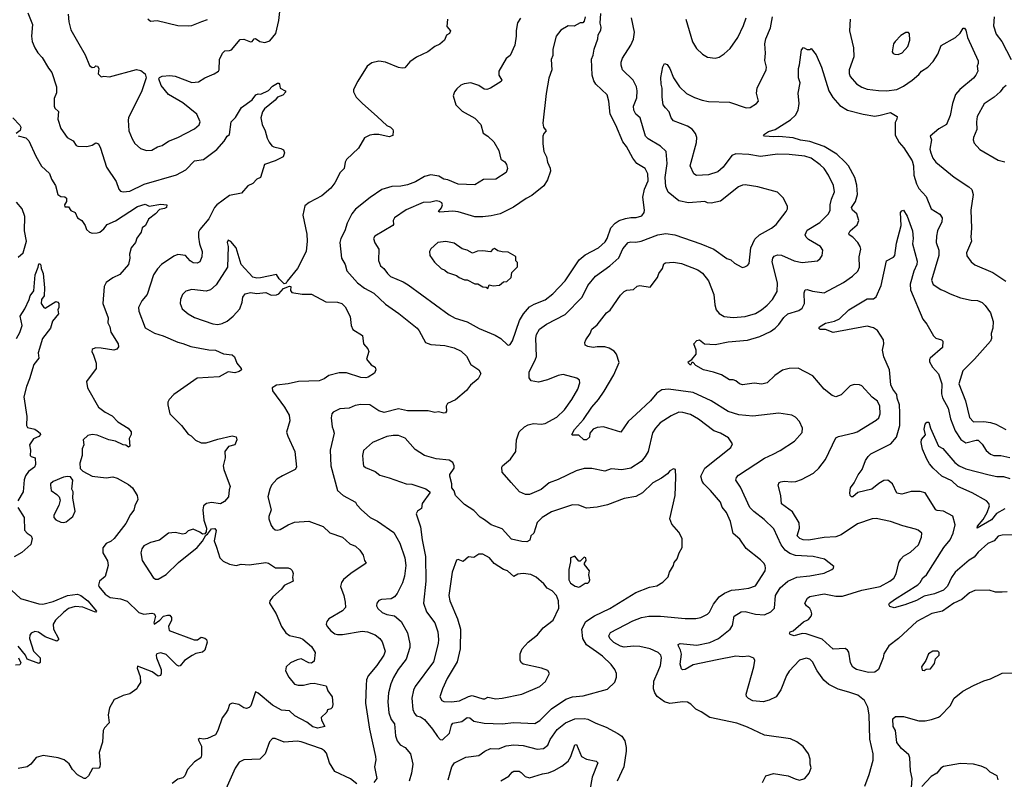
# Model space of a CAD drawing. Extents: x 1678431 to 1860718, y 384618 to 522882.
# Tile 228 of 256: x 1772158 to 1779742, y 466549 to 472402. Entities that reach past the tile are written whole.
import ezdxf

# ---------------------------------------------------------------- set-up
doc = ezdxf.new("R2010")
doc.units = 0

msp = doc.modelspace()

# ---------------------------------------------------------------- linework, layer by layer
at = {"layer": '0CON10XD'}
for points in [[(1772530, 472445), (1772535.6, 472385), (1772551.1, 472325), (1772603.3, 472235), (1772661.7, 472131.7), (1772695, 472050), (1772715, 472034), (1772733.6, 472036.4), (1772745, 472047.5), (1772757.5, 472045), (1772768, 472025), (1772763.6, 471983.6), (1772785, 471962.5), (1772805, 471966.7), (1772849.3, 471960.7), (1773057.7, 472017.7), (1773091.2, 472011.2), (1773123.3, 471985), (1773131.2, 471955), (1773099.2, 471855), (1772995, 471646.7), (1772992.2, 471627.8), (1772998.6, 471545), (1773024.4, 471484.4), (1773045, 471446.7), (1773089.3, 471409.3), (1773135, 471393.3), (1773175, 471396.7), (1773218.3, 471421.7), (1773255, 471433.3), (1773304.4, 471465.6), (1773375, 471493.1), (1773505, 471560.8), (1773539.1, 471590.9), (1773548.6, 471615), (1773521.1, 471675), (1773415, 471761.1), (1773303.3, 471825), (1773247.5, 471895), (1773230, 471945), (1773233.6, 471956.4), (1773254.1, 471965.9), (1773315, 471972.2), (1773356.3, 471966.3), (1773485, 471917.1), (1773535, 471924.2), (1773583.3, 471955), (1773655, 471984.2), (1773688.8, 472005), (1773694, 472015), (1773697.1, 472095), (1773721.2, 472145), (1773738, 472162), (1773775, 472164.3), (1773789.1, 472170.9), (1773855, 472250), (1773885, 472253.1), (1773935, 472231.4), (1773948.8, 472235), (1773965, 472253.3), (1773975, 472256.2), (1774007.5, 472235), (1774045, 472226), (1774085, 472240), (1774130, 472295), (1774154.3, 472395), (1774170.6, 472535)], [(1772220, 472455), (1772255.6, 472365), (1772248.8, 472275), (1772253.3, 472235), (1772274.5, 472184.5), (1772297.8, 472147.8), (1772331.7, 472111.7), (1772379.3, 472029.3), (1772404.4, 471995), (1772442.5, 471885), (1772441.9, 471838.1), (1772424.3, 471795.7), (1772423.5, 471735), (1772429.5, 471719.5), (1772457.3, 471695), (1772452.2, 471635), (1772474.6, 471564.6), (1772524.7, 471494.7), (1772569.3, 471469.3), (1772593.6, 471433.6), (1772605, 471427.5), (1772675, 471425.7), (1772715, 471436.2), (1772745, 471452), (1772764.2, 471444.2), (1772781.5, 471411.5), (1772825.5, 471265.5), (1772901.5, 471155), (1772922.5, 471095), (1772935, 471081.2), (1772955, 471074.4), (1773005, 471081.5), (1773116, 471135), (1773364.6, 471205.4)], [(1776214.3, 471834.3), (1776186.9, 471605), (1776192.2, 471575), (1776214, 471545), (1776195, 471523.8), (1776188.2, 471505), (1776188.5, 471445), (1776194.3, 471385), (1776215.7, 471345), (1776222.9, 471305), (1776245, 471257.5), (1776247.1, 471235), (1776222.4, 471167.6), (1776195, 471122), (1776102.6, 471047.4), (1776058.8, 471025), (1775962.8, 470957.2), (1775860, 470905), (1775790.7, 470889.3), (1775725, 470881.8), (1775665, 470883.1), (1775535, 470920.7), (1775495, 470926.7), (1775395, 470920), (1775383.3, 470925), (1775407.4, 470952.6), (1775414.5, 470975), (1775410, 470990), (1775391.8, 471001.8), (1775365, 471005.4), (1775325, 470995.5), (1775265, 470993.1), (1775135, 470936.5), (1775046.2, 470875), (1775033.8, 470855), (1775036.7, 470825), (1775032, 470815), (1774894.4, 470735), (1774884.4, 470715), (1774893.7, 470683.7), (1774923.3, 470635), (1774922.9, 470547.1), (1774928.8, 470525), (1774936.7, 470505), (1774963.9, 470483.9), (1774990, 470445), (1775013.2, 470423.2), (1775112.4, 470382.4), (1775149.4, 470359.4), (1775465, 470128.6), (1775512.7, 470102.7), (1775605, 470074.4), (1775697.5, 470022.5), (1775820.9, 469970.9), (1775863.3, 469945), (1775915, 469896.7), (1775925, 469893.3), (1775935, 469900), (1775955, 469927.5), (1776008.5, 470085), (1776039.5, 470135), (1776085, 470188.6), (1776119.8, 470210.2), (1776205.8, 470244.2), (1776265, 470289.4), (1776359.2, 470390.8), (1776468.2, 470551.8), (1776515, 470590.9), (1776615.3, 470644.7), (1776668.5, 470691.5), (1776683.2, 470715), (1776712.2, 470797.8), (1776744.7, 470835.3), (1776776, 470854), (1776825, 470870), (1776865, 470878.2), (1776907.8, 470877.8), (1776950.2, 470889.8), (1776968.1, 470915), (1776971.1, 470935), (1776957.8, 471035), (1776969.6, 471095), (1776999.5, 471160.5), (1776997.1, 471215), (1776976.2, 471256.2), (1776911.9, 471295), (1776881.9, 471335), (1776833.1, 471425), (1776805, 471460), (1776750.2, 471590.2), (1776705.6, 471675), (1776697.1, 471775), (1776683, 471823), (1776595.4, 471905.4), (1776580.5, 471930.5), (1776567.1, 471975), (1776563.2, 472096.8), (1776575, 472127.5), (1776581.9, 472175), (1776612.5, 472255), (1776613.8, 472285), (1776635, 472320), (1776636, 472345), (1776628, 472375), (1776635, 472450)], [(1773145, 472408.8), (1773165, 472390), (1773215.6, 472395.6), (1773375, 472356.9), (1773455, 472354.4), (1773485, 472357.5), (1773561.1, 472388.9), (1773605, 472404.4)], [(1776016.8, 472413.2), (1775992.7, 472377.3), (1775981.2, 472318.8), (1775982, 472275), (1775972.9, 472205), (1775935, 472126.7), (1775905, 472103.3), (1775848.8, 472005), (1775848, 471975), (1775871.2, 471935), (1775866.2, 471925), (1775785.3, 471874.7), (1775755, 471864.5), (1775735, 471866.7), (1775695, 471895.7), (1775634.2, 471915.8), (1775581.2, 471908.8), (1775555, 471896.2), (1775525, 471870), (1775506.7, 471845), (1775496.7, 471815), (1775516.2, 471745), (1775565, 471696), (1775665, 471644.2), (1775710, 471595), (1775727.7, 471527.7), (1775765, 471503.8), (1775811.3, 471461.3), (1775848, 471395), (1775865, 471326.7), (1775895, 471306.7), (1775907.5, 471285), (1775914.2, 471255), (1775904.2, 471225), (1775825, 471172.2), (1775730.3, 471169.7), (1775665, 471128.8), (1775535, 471135.7), (1775455, 471167.8), (1775425, 471173.5), (1775386.7, 471196.7), (1775325, 471206.5), (1775275, 471193.3), (1775206.7, 471153.3), (1775145, 471129.2), (1775095, 471118.8), (1775023.8, 471116.2), (1774946.8, 471093.2), (1774858.1, 471031.9), (1774745, 470942), (1774717.1, 470905), (1774680, 470835), (1774663.5, 470775), (1774631.1, 470715), (1774624, 470685), (1774638, 470565), (1774664.4, 470514.4), (1774676.8, 470466.8), (1774760.6, 470375), (1774815, 470333.1), (1774885.8, 470295), (1774975, 470208.9), (1775078.5, 470138.5), (1775219.2, 470025), (1775235.4, 470005.4), (1775283.3, 469915), (1775325, 469898.9), (1775431.7, 469891.7), (1775505, 469873.6), (1775558.3, 469848.3), (1775599.8, 469809.8), (1775632.9, 469745), (1775694, 469705), (1775709.2, 469675), (1775688.6, 469635), (1775630.8, 469585), (1775600.8, 469545), (1775515, 469472.5), (1775453.8, 469445), (1775442, 469425), (1775445.8, 469385), (1775438.6, 469371.4), (1775425, 469368.8), (1775385, 469380), (1775355, 469374.3), (1775305, 469387.8), (1775145, 469389.2), (1775075, 469404.6), (1774965, 469374.7), (1774925, 469388.8), (1774855, 469435.5), (1774785, 469437.5), (1774741.7, 469428.3), (1774695, 469408.6), (1774625, 469402.5), (1774572.3, 469377.7), (1774561.2, 469365), (1774557.5, 469335), (1774564.3, 469265), (1774573.2, 469243.2), (1774581.1, 469215), (1774550.6, 469085), (1774554.5, 468964.5), (1774606.9, 468775), (1774650, 468735), (1774744, 468685), (1774755, 468663.3), (1774790, 468625), (1774858.8, 468565), (1774915, 468537.5), (1775039.8, 468449.8), (1775085, 468368.8), (1775125.4, 468255), (1775131.5, 468195), (1775122.5, 468115), (1775106.4, 468063.6), (1775065, 467980), (1775045, 467955.7), (1775019.7, 467940.3), (1774945, 467934), (1774925, 467926.2), (1774908, 467905), (1774907.1, 467885), (1774917.1, 467865), (1774950, 467835), (1774985, 467818.5), (1775045, 467808.1), (1775095.3, 467765.3), (1775145, 467676.2), (1775163.7, 467593.7), (1775163.2, 467563.2), (1775135.5, 467475), (1775074.5, 467395), (1775036.7, 467333.3), (1775017.3, 467285), (1774998.2, 467215), (1774992.7, 467145), (1775000.2, 467060.2), (1775020.2, 467010.2), (1775045.4, 466975.4), (1775053.5, 466885), (1775064.4, 466845), (1775088, 466815), (1775126, 466795), (1775167.1, 466745), (1775186.7, 466665), (1775175.5, 466595), (1775156.9, 466535)], [(1775452, 472405), (1775448.3, 472348.3), (1775477.5, 472315), (1775467.5, 472295), (1775445, 472282.5), (1775430, 472245), (1775395, 472212.5), (1775355, 472195.8), (1775301.2, 472155), (1775215, 472114.4), (1775162.7, 472077.3), (1775125, 472031.2), (1775105, 472027.5), (1775075, 472033.1), (1774975, 472074.5), (1774925, 472083.1), (1774871.2, 472068.8), (1774835, 472044), (1774761.5, 471928.5), (1774730, 471865), (1774730, 471845), (1774750.8, 471805), (1774795, 471759.2), (1774915, 471653.8)], [(1777077.2, 467382.8), (1777094.6, 467425), (1777101.5, 467485), (1777095.6, 467505), (1777076.4, 467526.4), (1777015, 467554.6), (1776935, 467572.1), (1776885, 467575.4), (1776815, 467568.2), (1776785, 467574.6), (1776735, 467602.9), (1776702.7, 467635), (1776696.7, 467655), (1776710.1, 467679.9), (1776880.2, 467769.8), (1776946.7, 467795), (1777005, 467806.5), (1777095, 467806.4), (1777285, 467786.9), (1777365, 467787.8), (1777404.4, 467795.6), (1777455, 467822), (1777472.4, 467837.6), (1777501.2, 467898.8), (1777546, 467954), (1777588.2, 467981.8), (1777641.2, 468005), (1777697.9, 468012.1), (1777775, 468021.1), (1777825, 468040), (1777899.2, 468155), (1777904, 468175), (1777900, 468195), (1777890, 468215), (1777865, 468241.2), (1777755, 468326.7), (1777705, 468400), (1777652.7, 468442.7), (1777632.9, 468535), (1777601.5, 468605), (1777570, 468645), (1777555.5, 468685), (1777479.4, 468775), (1777426.7, 468825), (1777414.4, 468845), (1777405.6, 468885), (1777435, 468945.8), (1777636.2, 469105), (1777648.8, 469135), (1777619.1, 469179.1), (1777556.7, 469215), (1777504.5, 469234.5), (1777387.5, 469325), (1777325, 469358.5), (1777265, 469375.6), (1777235, 469376.7), (1777175, 469350), (1777092.5, 469295), (1777055.6, 469255), (1777032.2, 469217.8), (1776999.5, 469075), (1776976.7, 469035), (1776945, 468996.7), (1776865, 468947.5), (1776795, 468934.6), (1776715, 468941.4), (1776665, 468924.4), (1776565, 468943.3), (1776505, 468943.1), (1776445.3, 468924.7), (1776305, 468857.9), (1776236.2, 468833.8), (1776175, 468782.5), (1776085, 468743.5), (1776055, 468743.5), (1776008.6, 468765), (1775942.7, 468835), (1775875.6, 468915), (1775871.4, 468955), (1775876.2, 468965), (1775938, 469015), (1775980.6, 469075), (1775984.6, 469165), (1776004.4, 469225), (1776045.3, 469264.7), (1776075, 469280.6), (1776115, 469290.6), (1776175, 469284.4), (1776205, 469291.5), (1776295, 469339.4), (1776354.6, 469395.4), (1776411.9, 469475), (1776456, 469554), (1776472.9, 469605), (1776470.8, 469625), (1776450.7, 469640.7), (1776345, 469667.8), (1776305, 469660), (1776223, 469627), (1776155, 469609.5), (1776098.9, 469618.9), (1776082.2, 469642.2), (1776081.5, 469685), (1776132.3, 469785), (1776137.6, 469807.6), (1776132.7, 469947.3), (1776139.6, 469975), (1776161.6, 470018.4), (1776215, 470056.5), (1776360.5, 470129.5), (1776489.4, 470265), (1776535.5, 470354.5), (1776594.3, 470425), (1776702.9, 470505), (1776773.7, 470566.3), (1776805, 470635.8), (1776846, 470684), (1776865, 470690.8), (1776905, 470686.4), (1776945, 470694.5), (1777074.7, 470745.3), (1777135, 470753.6), (1777205, 470744.5), (1777404.7, 470674.7), (1777503.8, 470633.8), (1777605, 470562.9), (1777635, 470550.8), (1777665, 470526), (1777715, 470498.8), (1777726.4, 470493.6), (1777743.6, 470496.4), (1777765, 470507.5), (1777775.8, 470524.2), (1777788.9, 470645), (1777819.4, 470710.6), (1777855.4, 470744.6), (1777950, 470795), (1777985, 470823.8), (1778062.5, 470925), (1778072.5, 470945), (1778072.5, 470965), (1778038.8, 471028.8), (1777995, 471073.8), (1777844.3, 471114.3), (1777745, 471129.2), (1777725, 471127.5), (1777695, 471112.9), (1777555, 471002.5), (1777485, 470988.8), (1777455, 470990), (1777435, 471000), (1777309.3, 470990.7), (1777235, 471007.3), (1777151.8, 471071.8), (1777136.2, 471116.2), (1777130.9, 471185), (1777145.3, 471295), (1777136.7, 471385), (1777095, 471428.1), (1776998.8, 471485), (1776979.2, 471505), (1776936.7, 471645), (1776902.9, 471675), (1776888.9, 471705), (1776886.5, 471735), (1776911.4, 471798.6), (1776914.5, 471855), (1776908.2, 471885), (1776882.2, 471935), (1776800.8, 472015), (1776791.4, 472051.4), (1776791.9, 472075), (1776801.9, 472105), (1776865.6, 472205), (1776887.2, 472252.8), (1776893.3, 472305), (1776870, 472415)], [(1776513.3, 472425), (1776505, 472390), (1776495, 472377.5), (1776475, 472378.8), (1776428.3, 472351.7), (1776382.5, 472355), (1776325, 472320), (1776290, 472275), (1776263.5, 472175), (1776264, 472125), (1776251.9, 472095), (1776257.1, 472015), (1776235, 471952.5), (1776214.3, 471834.3)], [(1778667.5, 466495), (1778701.5, 466585), (1778731.5, 466695), (1778731.8, 466745), (1778707.3, 466857.3), (1778702.2, 467045), (1778691.4, 467105), (1778665.5, 467155.5), (1778615, 467196.9), (1778545, 467219.2), (1778462.2, 467242.2), (1778389.7, 467279.7), (1778353.2, 467313.2), (1778301.4, 467385), (1778264.2, 467455), (1778243.7, 467473.7), (1778215, 467481.9), (1778165, 467465.7), (1778085, 467382), (1778065, 467348.8), (1778020.6, 467239.4), (1777985.9, 467184.1), (1777932.1, 467157.9), (1777885, 467146.2), (1777804.7, 467154.7), (1777770.7, 467170.7), (1777757.4, 467187.4), (1777754.4, 467205), (1777814.2, 467414.2), (1777820, 467465), (1777812.7, 467482.7), (1777775, 467496.7), (1777725, 467493.3), (1777675, 467498.8), (1777530.3, 467470.3), (1777345, 467430), (1777285, 467396), (1777263.3, 467393.3), (1777255, 467400), (1777244.5, 467435), (1777257, 467513), (1777248.9, 467545), (1777231.4, 467575), (1777231.3, 467588.7), (1777245, 467596.5), (1777375, 467582.2), (1777475, 467603.8), (1777540.8, 467635), (1777629.5, 467705), (1777648.8, 467735), (1777661.1, 467805), (1777715, 467839.6), (1777745, 467842.1), (1777825, 467820.9), (1777895, 467816.5), (1777945, 467840), (1777972.2, 467867.8), (1777980.9, 467965), (1778015.9, 468024.1), (1778075, 468075.5), (1778145, 468107.5), (1778245, 468116.9), (1778355, 468138.1), (1778413.3, 468165), (1778426.7, 468175), (1778428.3, 468188.3), (1778357.5, 468245), (1778270, 468265), (1778133.9, 468273.9), (1778089.6, 468289.6), (1778055.2, 468315.2), (1778023.3, 468355), (1777968, 468478), (1777891.9, 468551.9), (1777812, 468612), (1777782.9, 468642.9), (1777710.8, 468800.8), (1777674.4, 468855), (1777678.6, 468875), (1777695, 468891.4), (1777895, 469024.3), (1777962, 469055), (1778017, 469083), (1778125.4, 469154.6), (1778185, 469220), (1778187.1, 469255), (1778165.5, 469305.5), (1778135, 469339.2), (1778105, 469354.3), (1778005, 469369.4), (1777805, 469347.5), (1777696.9, 469356.9), (1777615, 469383.6), (1777485, 469465.5), (1777345, 469530.5), (1777155, 469554.5), (1777105, 469550), (1777066.3, 469523.7), (1777015.8, 469465), (1776907.6, 469362.4), (1776845.4, 469304.6), (1776787.5, 469222.5), (1776655, 469265.6), (1776605, 469260), (1776575, 469246.7), (1776550, 469215), (1776546.7, 469185), (1776525, 469163.8), (1776502.5, 469165), (1776465, 469200), (1776415, 469200), (1776410, 469205), (1776431.4, 469245), (1776500, 469320), (1776564.4, 469415), (1776616.7, 469475), (1776660.9, 469539.1), (1776734.3, 469665), (1776775, 469760), (1776756.2, 469825), (1776737.3, 469847.3), (1776699.7, 469869.7), (1776665, 469880), (1776605, 469882), (1776575, 469876), (1776535, 469883.3), (1776512.5, 469895), (1776510, 469915), (1776518, 469935), (1776552.5, 469985), (1776565, 470017.5), (1776605, 470050.8), (1776677.2, 470142.8), (1776705.3, 470164.7), (1776785, 470278), (1776815, 470307.5), (1776835, 470317.5), (1776885, 470324.2), (1776915, 470349.2), (1776933.6, 470353.6), (1777015, 470340), (1777070, 470415), (1777082, 470445), (1777110, 470485), (1777118.8, 470521.2), (1777131.7, 470528.3), (1777195, 470534.5), (1777255, 470522.5), (1777381.2, 470475), (1777417.8, 470447.8), (1777465, 470388.8), (1777505.5, 470285.5), (1777512, 470205), (1777522.5, 470165), (1777547, 470137), (1777583.3, 470115), (1777655, 470107.8), (1777745, 470115.5), (1777825, 470137.8), (1777872.7, 470167.3), (1777915, 470201.4), (1777955.6, 470245), (1777991.5, 470308.5), (1777996.2, 470375), (1777954.6, 470535), (1777958.9, 470565), (1777970.5, 470579.5), (1777995, 470589.5), (1778025, 470587.5), (1778123.1, 470543.1), (1778185, 470530.6), (1778302.5, 470545), (1778325, 470561.2), (1778340, 470585), (1778344, 470625), (1778325.8, 470655), (1778235, 470707.1), (1778217.1, 470725), (1778208.6, 470745), (1778225, 470780), (1778321.9, 470838.1), (1778387.8, 470905), (1778400.4, 470935), (1778400.9, 470975), (1778410.4, 471019.6), (1778433.1, 471075), (1778427.1, 471125), (1778386.9, 471205), (1778354.3, 471255), (1778325, 471284.4), (1778255.3, 471335.3), (1778205, 471350.4), (1778085, 471363.3), (1777995, 471365.3), (1777865, 471347.9), (1777775, 471363.8), (1777675, 471368.6), (1777644, 471355), (1777575.7, 471264.3), (1777535, 471230), (1777465, 471206.2), (1777371.2, 471201.2), (1777350, 471215), (1777322.9, 471275), (1777370.4, 471455), (1777373.3, 471493.3), (1777364.3, 471525), (1777337.5, 471557.5), (1777301.3, 471581.3), (1777195, 471621.4), (1777176.9, 471645), (1777160.9, 471690.9), (1777131.7, 471721.7), (1777115.6, 471745), (1777105.7, 471805), (1777108, 471875), (1777099.4, 471905), (1777097, 471957), (1777110.9, 472039.1), (1777125, 472063.3), (1777145, 472056.2), (1777165.7, 472025), (1777194.3, 471955), (1777241.4, 471885), (1777295, 471834.4), (1777355, 471802.5), (1777415, 471780.9), (1777465, 471771.5), (1777625, 471766.7), (1777755, 471722.9), (1777785, 471726.2), (1777833.3, 471755), (1777848.8, 471775), (1777834, 471835), (1777837.5, 471875), (1777908.1, 472015), (1777909.4, 472035), (1777897.6, 472087.6), (1777902.5, 472145), (1777898.1, 472215), (1777905.6, 472255), (1777941.1, 472338.9), (1777957.5, 472425)], [(1777288.9, 472405), (1777341.1, 472231.1), (1777370.9, 472180.9), (1777418.8, 472135), (1777455, 472114), (1777515, 472106), (1777545, 472114), (1777585, 472138), (1777630.3, 472179.7), (1777690.6, 472265), (1777733.1, 472356.9), (1777752.7, 472415)], [(1778555.8, 472405), (1778549.2, 472315), (1778581.9, 472185), (1778582.2, 472115), (1778546.7, 472015), (1778546.4, 471986.4), (1778554.4, 471965), (1778605, 471907.8), (1778645, 471881.8), (1778685.3, 471865.3), (1778773.6, 471856.4), (1778835, 471854.6), (1778915, 471863.8), (1778965, 471890), (1779032.9, 471937.1), (1779085, 471979.4), (1779105, 472005.6), (1779153.1, 472036.9), (1779195, 472079.4), (1779231.4, 472135), (1779257, 472203), (1779366.7, 472265), (1779401.7, 472298.3), (1779425, 472337.5), (1779435, 472336.7), (1779445, 472320), (1779458.5, 472265), (1779541.4, 472085), (1779542, 472065), (1779534, 472045), (1779538, 472005), (1779524.2, 471975), (1779505, 471951.4), (1779400.8, 471865), (1779365.6, 471825), (1779343.9, 471756.1), (1779325.4, 471664.6), (1779296.6, 471593.4), (1779239.3, 471560.7), (1779170, 471505), (1779181.4, 471475), (1779167.5, 471405), (1779177.5, 471375), (1779190.6, 471335), (1779215, 471304.2), (1779355, 471187.5), (1779470, 471115), (1779492.4, 471092.4), (1779501.4, 471055), (1779484.3, 470935), (1779490.8, 470795), (1779484.4, 470725), (1779489.2, 470695), (1779452, 470605), (1779452.7, 470582.7), (1779487.3, 470537.3), (1779514.2, 470514.2), (1779652.9, 470452.9), (1779755, 470386)], [(1779664.6, 472425), (1779658.6, 472355), (1779679.4, 472289.4), (1779724.4, 472235), (1779794.5, 472094.5)], [(1778925, 472133.8), (1778955, 472146.2), (1778998, 472195), (1779014, 472245), (1779013, 472293), (1779005, 472302.5), (1778985, 472302.5), (1778945, 472280), (1778901.2, 472235), (1778890, 472215), (1778877.5, 472155), (1778885, 472142.5), (1778900, 472135), (1778925, 472133.8)], [(1779765.6, 467994.4), (1779725, 467990.8), (1779675, 467990.8), (1779625, 468006.2), (1779515.8, 468004.2), (1779475, 467986.7), (1779415.8, 467934.2), (1779352.7, 467907.3), (1779266.3, 467843.7), (1779184.6, 467825.4), (1779067.5, 467765), (1778928.6, 467635), (1778851.7, 467578.3), (1778814.3, 467515), (1778809.4, 467485), (1778774.2, 467395), (1778745, 467374.4), (1778695, 467372.3), (1778603.3, 467395), (1778575, 467412.9), (1778557.4, 467447.4), (1778545, 467527.5), (1778534.2, 467544.2), (1778515.6, 467555.6), (1778425, 467552), (1778338.2, 467628.2), (1778215, 467669.4), (1778185, 467672.9), (1778124.4, 467654.4), (1778092.5, 467665), (1778087.5, 467675), (1778093.3, 467685), (1778115, 467693.3), (1778195, 467761.4), (1778235, 467780.6), (1778255.8, 467805), (1778260, 467825), (1778254.2, 467845), (1778244, 467865), (1778218.8, 467885), (1778206.7, 467905), (1778226.7, 467945), (1778243.4, 467956.6), (1778355, 467978.7), (1778445, 467960.4), (1778495, 467961.1), (1778645, 468005.3), (1778785, 468034.4), (1778860.8, 468075), (1778890.9, 468099.1), (1778909.1, 468130.9), (1778931.1, 468218.9), (1778945.7, 468245), (1778965, 468267.1), (1779020.6, 468299.4), (1779081.9, 468355), (1779104.3, 468415), (1779105.8, 468445), (1779078.7, 468468.7), (1779057.3, 468477.3), (1778961.5, 468501.5), (1778865, 468534.5), (1778755, 468557.9), (1778723.6, 468556.4), (1778612.5, 468517.5), (1778485, 468432.3), (1778445, 468416.2), (1778355, 468412), (1778235, 468391.8), (1778192.5, 468395), (1778166.7, 468405), (1778148, 468425), (1778165.6, 468485), (1778161.9, 468525), (1778109.8, 468609.8), (1778025, 468672.5), (1778020, 468735), (1778000.8, 468815), (1778009.2, 468835), (1778019.8, 468840.2), (1778046.2, 468846.2), (1778105, 468840), (1778135.4, 468844.6), (1778180.3, 468859.7), (1778271.7, 468908.3), (1778314.2, 468945.8), (1778365, 469013.8), (1778445, 469180), (1778465, 469190.6), (1778585, 469217.5), (1778608, 469225), (1778755, 469315.7), (1778775.6, 469335), (1778785.6, 469365), (1778784.4, 469425), (1778765, 469462.5), (1778725, 469494.2), (1778645, 469580), (1778627.7, 469587.7), (1778585, 469591.2), (1778555, 469580), (1778485, 469511.2), (1778445, 469496.2), (1778417.5, 469505), (1778354, 469555), (1778267.5, 469657.5), (1778155, 469717.8), (1778085, 469714.5), (1778035, 469701.8), (1777975, 469660.6), (1777915, 469604.3), (1777875, 469593.1), (1777815, 469600), (1777725, 469588.8), (1777702.5, 469595), (1777675, 469618), (1777655, 469625.8), (1777625, 469626.2), (1777565, 469664.2), (1777502.5, 469685), (1777425, 469704), (1777367, 469737), (1777345, 469760), (1777335, 469760), (1777325, 469740), (1777310, 469755), (1777306.7, 469765), (1777336.4, 469783.6), (1777369.2, 469825), (1777370, 469855), (1777352, 469905), (1777375, 469931.2), (1777395, 469936.2), (1777433.2, 469903.2), (1777515, 469897.9), (1777615, 469920), (1777765, 469932.5), (1777859.5, 469960.5), (1777940.7, 469999.3), (1777976.9, 470025), (1778005, 470053.1), (1778043.1, 470106.9), (1778075, 470134.5), (1778159.4, 470160.6), (1778185, 470179.2), (1778204.4, 470215), (1778201.9, 470298.1), (1778209.5, 470320.5), (1778225, 470324.2), (1778265, 470309.2), (1778355, 470298.1), (1778502.4, 470377.6), (1778574.2, 470425), (1778612.9, 470465), (1778626.7, 470495), (1778625.5, 470575.5), (1778636.2, 470635), (1778631.5, 470655), (1778615, 470685.7), (1778575.5, 470725.5), (1778546.7, 470745), (1778544, 470755), (1778553.8, 470775), (1778608, 470822), (1778620.6, 470855), (1778606.7, 470905), (1778574.2, 470935), (1778564.3, 470955), (1778595, 471000), (1778610.6, 471055), (1778606.6, 471126.6), (1778592, 471185), (1778542.3, 471275), (1778517.7, 471305), (1778451.5, 471365), (1778355, 471424.2), (1778245, 471462.4), (1778173.1, 471473.1), (1778115, 471492.7), (1778005, 471501.9), (1777968.3, 471498.3), (1777895, 471504.2), (1777886.7, 471515), (1777925, 471541.4), (1777977.5, 471555), (1778095, 471630), (1778134.3, 471665), (1778155.6, 471705), (1778162.5, 471755), (1778153.2, 471836.8), (1778168.8, 471915), (1778156, 471955), (1778155.8, 472025), (1778166, 472055), (1778180.8, 472169.2), (1778195, 472186.7), (1778225, 472171.2), (1778246.7, 472173.3), (1778255, 472180), (1778292, 472132), (1778333.8, 472035), (1778391.8, 471855), (1778421.1, 471801.1), (1778475, 471740.8), (1778535, 471705.7), (1778654.4, 471674.4), (1778745, 471659.5), (1778785, 471665.4), (1778865, 471686.5), (1778916.7, 471655), (1778914.2, 471635), (1778901.2, 471608.8), (1778902.2, 471512.2), (1778932.2, 471455), (1778967.7, 471415), (1779031.5, 471315), (1779043.3, 471275), (1779044.6, 471204.6), (1779066.7, 471136.7), (1779085, 471101.4), (1779140.5, 471040.5), (1779178.1, 470945), (1779244.6, 470904.6), (1779264.4, 470875), (1779261.9, 470845), (1779228.9, 470775), (1779220, 470735), (1779218.6, 470685), (1779237.7, 470625), (1779238.2, 470585), (1779182.5, 470395), (1779195, 470362), (1779252.2, 470322.2), (1779285, 470311.1), (1779325, 470288.6), (1779405, 470259.4), (1779488.3, 470241.7), (1779535, 470238.6), (1779571.7, 470221.7), (1779595, 470199.2), (1779635, 470142.5), (1779657.2, 470077.2), (1779653.8, 470025), (1779640, 469985), (1779643.8, 469945), (1779635.8, 469924.2), (1779512.2, 469785), (1779422.5, 469697.5), (1779391.9, 469595), (1779443.3, 469465), (1779475.4, 469335.4), (1779505, 469304.3), (1779585, 469305.4), (1779635, 469297.5), (1779676, 469286), (1779755, 469243.6)], [(1773364.6, 471205.4), (1773438.6, 471245), (1773503.8, 471315), (1773575, 471325.8), (1773677.4, 471402.6), (1773732, 471465), (1773755, 471503.3), (1773773.8, 471516.2), (1773786, 471615), (1773820.7, 471649.3), (1773866.9, 471725), (1773948, 471785), (1773975.9, 471824.1), (1773995, 471830), (1774015, 471827.5), (1774075, 471855.6), (1774105, 471888.5), (1774145, 471912), (1774155, 471912.5), (1774160, 471905), (1774163.8, 471873.8), (1774203.3, 471853.3), (1774206.7, 471845), (1774185, 471821.4), (1774144, 471806), (1774125, 471782.9), (1774044.2, 471715.8), (1774027.3, 471692.7), (1774016.2, 471645), (1774025.4, 471595), (1774050, 471545), (1774065, 471490), (1774078.8, 471458.8), (1774100.9, 471430.9), (1774115, 471421.4), (1774169.7, 471409.7), (1774189.2, 471399.2), (1774197.5, 471375), (1774186.7, 471345), (1774126.7, 471315), (1774042.5, 471285), (1774014, 471186), (1773985, 471172.5), (1773955, 471138.8), (1773915, 471120.8), (1773867.5, 471065), (1773775, 471048.2), (1773675.6, 470975), (1773659.5, 470955), (1773615, 470868.6), (1773546.7, 470785), (1773536.4, 470763.6), (1773536.2, 470726.2), (1773543.6, 470675), (1773562.5, 470615), (1773560.5, 470575), (1773544.6, 470535.4), (1773525, 470525.6), (1773495, 470528.1), (1773470, 470545), (1773434.5, 470584.5), (1773375, 470592.2), (1773345, 470580), (1773251.4, 470515), (1773218.9, 470481.1), (1773187.5, 470435), (1773140, 470285), (1773099.4, 470235), (1773072.9, 470185), (1773075.6, 470155), (1773125, 470027.5), (1773195, 469985.4), (1773263.8, 469965), (1773375, 469916.7), (1773415, 469907.5), (1773475, 469882.5), (1773615, 469857.9), (1773665, 469855.5), (1773727.5, 469827.5), (1773795, 469819.4), (1773811.9, 469805), (1773829.5, 469755), (1773864.2, 469715), (1773866.2, 469705), (1773849.1, 469690.9), (1773815, 469680.9), (1773765, 469689.5), (1773695, 469650), (1773525, 469639.5), (1773346, 469515), (1773310, 469475), (1773300, 469455), (1773299.2, 469435), (1773315, 469363.8), (1773405.4, 469275.4), (1773455, 469208.8), (1773478.8, 469195), (1773511.1, 469161.1), (1773555, 469141.4), (1773595, 469141.1), (1773685, 469169.5), (1773795, 469194.4), (1773825, 469186.9), (1773831.4, 469165), (1773814.2, 469125.8), (1773765.7, 469114.3), (1773738.6, 469075), (1773740, 469025), (1773724.3, 468964.3), (1773730, 468935), (1773780, 468805), (1773770.6, 468779.4), (1773766.7, 468725), (1773735, 468689.2), (1773705, 468672.5), (1773635, 468682.2), (1773596.7, 468675), (1773574, 468655), (1773568.6, 468625), (1773577.5, 468545), (1773596.2, 468485), (1773593.3, 468455), (1773585, 468440), (1773565, 468437.5), (1773544.2, 468454.2), (1773495, 468476.2), (1773456.4, 468463.6), (1773436.1, 468443.9), (1773415, 468437.5), (1773355, 468450), (1773305, 468444.3), (1773235, 468392.2), (1773165, 468373.3), (1773113.1, 468346.9), (1773098.9, 468325), (1773090.5, 468295), (1773100.8, 468235), (1773185, 468104.2), (1773205, 468091.9), (1773225, 468092.2), (1773285, 468127.8), (1773381.1, 468218.9), (1773525, 468334.3), (1773565.7, 468385), (1773590.7, 468429.3), (1773605, 468437.5), (1773635, 468478), (1773662, 468482), (1773672, 468465), (1773656.8, 468386.8), (1773673, 468337), (1773698.6, 468255), (1773725, 468230), (1773775, 468206.7), (1773824.3, 468195.7), (1773863.2, 468206.8), (1773925, 468200.6), (1774055, 468219.2), (1774075, 468213.8), (1774129.5, 468179.5), (1774225, 468179.2), (1774245, 468170), (1774256.6, 468156.6), (1774264.3, 468135), (1774259.2, 468105), (1774263.3, 468075), (1774195, 468042.5), (1774174.2, 468015), (1774108.1, 467955), (1774083.8, 467925), (1774081.2, 467905), (1774133.8, 467823.8), (1774174.4, 467725), (1774206.9, 467676.9), (1774236.3, 467656.3), (1774315, 467639.1), (1774338.1, 467628.1), (1774405, 467572.5), (1774434, 467525), (1774425, 467460), (1774406.7, 467443.3), (1774385, 467446.7), (1774325, 467476.9), (1774295, 467470), (1774244, 467445), (1774210, 467415), (1774204.3, 467385), (1774230, 467335), (1774275, 467283.1), (1774303.8, 467273.8), (1774345, 467273.5), (1774395, 467288.1), (1774425, 467289.2), (1774519.2, 467269.2), (1774531.7, 467231.7), (1774563.8, 467185), (1774570, 467125), (1774565, 467102.5), (1774555, 467092.5), (1774530, 467085), (1774522.5, 467065), (1774480, 467025), (1774482, 467005), (1774507.5, 466955), (1774455, 466941.8), (1774415, 466953.3), (1774369.2, 466989.2), (1774277, 467037), (1774235, 467075.7), (1774175, 467081.5), (1774105, 467121.1), (1773995, 467212), (1773975, 467222.5), (1773938, 467115), (1773925, 467101.2), (1773905, 467093.8), (1773885, 467098.8), (1773845, 467125.8), (1773794, 467136), (1773773.9, 467126.1), (1773761.2, 467085), (1773743.2, 467056.8), (1773717.6, 467022.4), (1773684.4, 466925.6), (1773665, 466891.2), (1773605, 466864.2), (1773575, 466858), (1773545, 466862.5), (1773532.5, 466855), (1773558.8, 466805), (1773558, 466735), (1773552.5, 466715), (1773505, 466682.5), (1773451.2, 466625), (1773428.8, 466575), (1773415, 466560), (1773375, 466550), (1773333.2, 466516.8)], [(1779755.7, 471895), (1779730, 471875), (1779709.2, 471845), (1779665.3, 471804.7), (1779586.9, 471753.1), (1779534.4, 471655), (1779527.1, 471615), (1779532, 471555), (1779504.4, 471495), (1779502.9, 471475), (1779511.3, 471451.3), (1779555, 471402), (1779695, 471320), (1779745.9, 471305.9)], [(1772105.6, 471645), (1772159.3, 471589.3), (1772165.7, 471575), (1772162.3, 471547.7), (1772130, 471525)], [(1774915, 471653.8), (1774985, 471586.2), (1775015, 471573.8), (1775031.2, 471555), (1775036, 471545), (1775031.2, 471508.8), (1775005, 471500), (1774925, 471516), (1774886.1, 471516.1), (1774855, 471511.2), (1774815, 471492.5), (1774767.3, 471412.7), (1774675, 471323.8), (1774665.7, 471305), (1774656.2, 471255), (1774626, 471225), (1774585.8, 471145), (1774555, 471104), (1774485, 471044), (1774386.8, 470993.2), (1774355, 470966.7), (1774339.2, 470895), (1774369.7, 470749.7), (1774372.9, 470695), (1774364.2, 470615), (1774296.9, 470485), (1774218.3, 470388.3), (1774209.3, 470370.7), (1774195, 470367.5), (1774157.5, 470405), (1774135, 470437.5), (1774013.6, 470413.6), (1773985, 470411.2), (1773955, 470417.5), (1773864.5, 470514.5), (1773825, 470643.3), (1773785, 470693.3), (1773765, 470702.5), (1773756.7, 470685), (1773763.3, 470655), (1773759.2, 470495), (1773671.3, 470358.7), (1773628.7, 470321.3), (1773595, 470309.2), (1773485, 470322), (1773438.8, 470311.2), (1773412, 470285), (1773396, 470245), (1773394, 470215), (1773410, 470175), (1773455, 470136), (1773505, 470108), (1773645, 470058.6), (1773685, 470054.4), (1773718.3, 470061.7), (1773755, 470078.6), (1773802.9, 470117.1), (1773853.8, 470175), (1773872.5, 470225), (1773877.5, 470265), (1773895, 470290), (1773935, 470300), (1773985, 470293.3), (1774055, 470300), (1774095, 470278.8), (1774135, 470281.4), (1774155, 470290), (1774189.3, 470330.7), (1774235, 470348.8), (1774246.7, 470345), (1774244.1, 470314.1), (1774255, 470300), (1774335, 470287.5), (1774405, 470285.7), (1774515, 470228.1), (1774605, 470224.2), (1774640, 470215), (1774665, 470190), (1774703.8, 470115), (1774711.2, 470045), (1774723.8, 470013.8), (1774799.2, 469969.2), (1774806, 469905), (1774838.8, 469865), (1774846.7, 469845), (1774828.8, 469785), (1774865, 469741.2), (1774895.7, 469725.7), (1774901.2, 469705), (1774891.7, 469678.3), (1774842.7, 469647.3), (1774825, 469642.5), (1774785, 469645.8), (1774675, 469680.5), (1774618.3, 469681.7), (1774540.3, 469659.7), (1774504.5, 469635.5), (1774465, 469620), (1774305, 469614.2), (1774225, 469595.6), (1774135, 469586), (1774103.8, 469565), (1774105, 469542.5), (1774198, 469415), (1774234, 469355), (1774238.3, 469311.7), (1774213.9, 469223.9), (1774222.3, 469192.3), (1774276, 469075), (1774290, 468955), (1774280, 468935), (1774181.7, 468888.3), (1774139.7, 468860.3), (1774098, 468815), (1774084.2, 468785), (1774070, 468725), (1774095.6, 468625), (1774078, 468575), (1774077.5, 468555), (1774093.8, 468505), (1774107, 468487), (1774125, 468471.2), (1774142.3, 468467.7), (1774165, 468472.5), (1774225, 468509.4), (1774275, 468530.6), (1774385, 468538.1), (1774495, 468497.5), (1774547.6, 468447.6), (1774644.5, 468414.5), (1774702.1, 468362.1), (1774745, 468345.8), (1774778.8, 468315), (1774802.9, 468275), (1774814, 468234), (1774827, 468213), (1774708, 468135), (1774652.8, 468087.2), (1774637.5, 468065), (1774630, 468035), (1774654.4, 467965), (1774665.6, 467915), (1774666.4, 467873.6), (1774645, 467845.8), (1774540, 467785), (1774524.2, 467765), (1774519.4, 467745), (1774525.7, 467725), (1774555, 467692.9), (1774585, 467670.6), (1774605, 467664.4), (1774645, 467665.6), (1774795, 467691.1), (1774836.7, 467685), (1774895, 467663.3), (1774931.2, 467635), (1774948.9, 467608.9), (1774973.1, 467535), (1774962.9, 467505), (1774909.4, 467425), (1774842.7, 467347.3), (1774830, 467315), (1774825.5, 467275), (1774820.8, 467135), (1774851.9, 466935), (1774898.1, 466725), (1774900.5, 466699.5), (1774891.4, 466645), (1774908, 466555), (1774886.2, 466525)], [(1772145, 471506.2), (1772205, 471492.2), (1772229.1, 471469.1), (1772280.9, 471350.9), (1772325, 471272), (1772386.9, 471216.9), (1772402.7, 471172.7), (1772433.5, 471125), (1772452.5, 471055), (1772475, 471040), (1772505.7, 471035.7), (1772517.5, 471027.5), (1772518.3, 471001.7), (1772503.8, 470975), (1772505, 470960), (1772535, 470960), (1772550.7, 470930.7), (1772585.9, 470915.9), (1772603.3, 470875), (1772636.7, 470855), (1772661.2, 470815), (1772671.2, 470785), (1772695, 470764), (1772715, 470758), (1772755, 470759.2), (1772775, 470765.8), (1772805, 470790.8), (1772831.2, 470825), (1772895, 470851.5), (1773065, 470963.1), (1773125, 470981.1), (1773155, 470964.2), (1773245, 470980.5), (1773290, 470975), (1773287.5, 470955), (1773273.8, 470946.2), (1773235, 470938.8), (1773205, 470906.2), (1773151.2, 470865), (1773128, 470815), (1773102.5, 470797.5), (1773094.2, 470765), (1773060.5, 470719.5), (1773051.2, 470685), (1773017, 470643), (1773004.5, 470595), (1773005.7, 470565), (1772995.5, 470514.5), (1772930.2, 470439.8), (1772875, 470412.5), (1772825, 470377.5), (1772807.5, 470345), (1772797.1, 470215), (1772839.2, 470105), (1772835.8, 470065), (1772851.4, 470035), (1772859.2, 469995), (1772915.8, 469905), (1772918, 469882), (1772906.4, 469863.6), (1772883.9, 469856.1), (1772785, 469872), (1772745, 469873.3), (1772723, 469867), (1772715, 469860), (1772713.9, 469846.1), (1772725.8, 469815.8), (1772746.1, 469756.1), (1772746.7, 469715), (1772672.5, 469615), (1772680, 469565), (1772765.7, 469415), (1772815, 469376.5), (1772869.8, 469349.8), (1772915, 469302.5), (1772994.3, 469254.3), (1773016.6, 469226.6), (1773015.7, 469205), (1773000.8, 469175), (1773006.7, 469115), (1772995, 469107.5), (1772974.2, 469124.2), (1772955, 469127.1), (1772895, 469154.7), (1772845, 469164.1), (1772755, 469201.5), (1772715, 469206.7), (1772681.5, 469198.5), (1772646, 469164), (1772651.2, 469125), (1772640, 469095), (1772638, 469045), (1772622, 468985), (1772623.6, 468943.6), (1772643.9, 468923.9), (1772715, 468883.8), (1772825, 468872), (1772875, 468880), (1772908, 468868), (1772995, 468821.2), (1773025.9, 468795.9), (1773063.3, 468735), (1773066.7, 468705), (1773044.2, 468655.8), (1773037.7, 468622.3), (1773012, 468588), (1772975, 468520), (1772885, 468403.8), (1772863.3, 468385), (1772824.2, 468365.8), (1772797.5, 468332.5), (1772797.1, 468295), (1772833, 468233), (1772840, 468195), (1772815, 468112.5), (1772773.3, 468075), (1772764.1, 468045.9), (1772766.2, 468035), (1772815, 467975.6), (1772855, 467948.6), (1772935, 467940.6), (1772985, 467922.2), (1773075, 467832.9), (1773115, 467822.1), (1773175, 467830), (1773193.1, 467823.1), (1773203.1, 467805), (1773190.8, 467755), (1773194.1, 467744.1), (1773237.1, 467775), (1773265, 467807.1), (1773297, 467813), (1773315, 467812.5), (1773326.7, 467795), (1773326.2, 467775), (1773303.1, 467725), (1773308, 467695), (1773502.6, 467622.6), (1773526.6, 467623.4), (1773557, 467643), (1773585, 467636.5), (1773597.1, 467625), (1773600.9, 467605), (1773585, 467544.4), (1773565, 467527.3), (1773515, 467517.3), (1773486.3, 467503.6), (1773427.5, 467465), (1773395, 467423.3), (1773385, 467420), (1773368.3, 467428.3), (1773285, 467511.4), (1773245, 467522.5), (1773215, 467516.2), (1773208.8, 467505), (1773212.5, 467485), (1773248, 467395), (1773248.8, 467365), (1773241.7, 467348.3), (1773225, 467343.8), (1773178.1, 467378.1), (1773065, 467420), (1773063.3, 467405), (1773085, 467340), (1773088.8, 467295), (1773066.7, 467265), (1773060, 467245), (1773005, 467206.2), (1772955.8, 467194.2), (1772905, 467171.2)], [(1772145, 470572.2), (1772184.3, 470605), (1772209.5, 470695), (1772195.4, 470775.4), (1772198.2, 470885), (1772176.2, 470945), (1772134.5, 470995)], [(1779807.9, 468432.1), (1779725, 468430), (1779695, 468421.9), (1779664.5, 468385.5), (1779615, 468365.5), (1779540.8, 468299.2), (1779510.4, 468259.6), (1779471.9, 468238.1), (1779365, 468143.8), (1779336, 468105), (1779305, 468037.5), (1779275, 468006.9), (1779205, 467979.1), (1779125, 467959.7), (1779065, 467927.2), (1778975, 467892.2), (1778895, 467870), (1778860.7, 467880.7), (1778853.8, 467895), (1778858.8, 467905), (1778895.7, 467935), (1779075, 468047.5), (1779093.2, 468065), (1779115, 468101.1), (1779143.3, 468125), (1779277.1, 468335), (1779325.3, 468395), (1779349.6, 468445), (1779365, 468510), (1779345.7, 468575.7), (1779275, 468614.4), (1779225, 468619.2), (1779215, 468626), (1779133.3, 468755), (1779095, 468767.5), (1779025, 468767.5), (1778953.6, 468746.4), (1778915, 468752.5), (1778880, 468825), (1778845, 468853.8), (1778815, 468850), (1778775, 468828), (1778722.5, 468785), (1778615, 468758), (1778575, 468724.2), (1778564.4, 468724.4), (1778555, 468736.7), (1778551.4, 468755), (1778556.7, 468795), (1778585.5, 468834.5), (1778615.6, 468895), (1778647.8, 468935), (1778673.3, 469005), (1778693, 469037), (1778715, 469057.1), (1778867.2, 469132.8), (1778913.1, 469185), (1778936.4, 469275), (1778938.2, 469371.8), (1778934.5, 469435), (1778917.3, 469485), (1778913.8, 469515), (1778882.8, 469555), (1778867.4, 469587.4), (1778857.7, 469705), (1778813.4, 469803.4), (1778802.9, 469855), (1778813.5, 469905), (1778812, 469935), (1778765, 470008.2), (1778735, 470028), (1778685, 470039.2), (1778425, 469990.8), (1778365, 470014.2), (1778325, 470016), (1778313.8, 470025), (1778318.8, 470035), (1778365, 470063.3), (1778435, 470078.5), (1778473.7, 470096.3), (1778544, 470165), (1778685, 470251.2), (1778735, 470250), (1778755, 470266.7), (1778793.1, 470355), (1778834, 470545), (1778888.8, 470571.2), (1778898, 470585), (1778910.8, 470679.2), (1778948.8, 470815), (1778943.8, 470915), (1778952, 470928), (1778965, 470933.3), (1778995, 470887.5), (1779036.4, 470775), (1779040, 470715), (1779034, 470675), (1779071.2, 470541.2), (1779067.8, 470515), (1779045.3, 470465), (1779017.3, 470365), (1779020.2, 470320.2), (1779114.4, 470095), (1779144.6, 470054.6)], [(1775765, 470330), (1775775, 470360), (1775805, 470350), (1775855, 470357.5), (1775885, 470382.5), (1775910, 470385), (1775942.5, 470415), (1775950, 470455), (1775991.7, 470498.3), (1775991.7, 470531.7), (1775980, 470545), (1775980, 470575), (1775975, 470580), (1775921.7, 470611.7), (1775875, 470612.5), (1775842, 470622), (1775815, 470638), (1775802.5, 470635), (1775785, 470612.5), (1775725, 470621.2), (1775685, 470617.5), (1775645, 470603.3), (1775605, 470626.7), (1775565, 470636.7), (1775505, 470678.8), (1775441.7, 470691.7), (1775380, 470685), (1775324.2, 470635.8), (1775314, 470615), (1775316.7, 470585), (1775353, 470533), (1775405, 470484), (1775432.3, 470472.3), (1775452.5, 470455), (1775522, 470432), (1775544.2, 470414.2), (1775585, 470397.5), (1775605, 470397.5), (1775665, 470366.7), (1775687, 470367), (1775725, 470343.3), (1775751.7, 470341.7), (1775765, 470330)], [(1772133.8, 469945), (1772157.9, 469992.1), (1772177.6, 470045), (1772161.3, 470118.7), (1772197.8, 470175), (1772230.6, 470245), (1772238, 470275), (1772267, 470313), (1772277.1, 470435), (1772301.2, 470495), (1772305, 470520), (1772315, 470520), (1772321.7, 470511.7), (1772323.3, 470485), (1772339.2, 470445), (1772349.2, 470335), (1772346.4, 470275), (1772325.5, 470245), (1772323.9, 470213.9), (1772345, 470183.8), (1772355, 470179.2), (1772435, 470229.2), (1772452.5, 470225), (1772460, 470215), (1772460, 470185), (1772452.5, 470165), (1772455.8, 470135), (1772409.8, 470080.2), (1772395, 470025.6), (1772334.7, 469945), (1772300, 469835), (1772305.5, 469795), (1772265.7, 469744.3), (1772234.3, 469634.3), (1772209.7, 469575), (1772188.8, 469495), (1772214, 469345), (1772209.6, 469275), (1772219.1, 469259.1), (1772275.5, 469245.5), (1772293.3, 469235), (1772315.6, 469215.6), (1772317.1, 469205), (1772305, 469190.6), (1772265, 469171.4), (1772234.3, 469125.7), (1772242, 469085), (1772238.8, 469045), (1772247.5, 469035), (1772276.7, 469025), (1772278.8, 468975), (1772271.2, 468955), (1772225, 468920.8), (1772201.8, 468888.2), (1772193.3, 468856.7), (1772185.3, 468765), (1772144.6, 468695)], [(1779144.6, 470054.6), (1779196, 469965), (1779215, 469949.2), (1779257.5, 469935), (1779270, 469925), (1779266.2, 469875), (1779172, 469795), (1779165.7, 469784.3), (1779165.7, 469765), (1779190, 469725), (1779235, 469673.1), (1779260.8, 469595), (1779259.4, 469519.4), (1779265, 469487.5), (1779308.8, 469408.8), (1779327.6, 469327.6), (1779363.3, 469235), (1779406.7, 469166.7), (1779445, 469142.5), (1779525, 469162.5), (1779541.1, 469161.1), (1779570.9, 469130.9), (1779601.5, 469081.5), (1779636.2, 469055), (1779662.5, 469045), (1779715.5, 469044.5), (1779785, 469028.5)], [(1779747.4, 468632.6), (1779682.4, 468597.6), (1779645, 468547.9), (1779534.2, 468484.2), (1779535, 468500), (1779580.4, 468549.6), (1779610, 468605), (1779629.1, 468655), (1779623.6, 468675), (1779605, 468694.5), (1779495.2, 468755.2), (1779384.5, 468805), (1779338.7, 468848.7), (1779262.2, 468885), (1779193.3, 468945), (1779165, 468979.2), (1779145.5, 469015), (1779112, 469092), (1779101.1, 469145), (1779105, 469166.2), (1779136.1, 469203.9), (1779125.9, 469245.9), (1779132.5, 469285), (1779145, 469300), (1779161.2, 469301.2), (1779174.6, 469254.6), (1779235.8, 469115.8), (1779268.1, 469098.1), (1779360.4, 468990.4), (1779394.3, 468965), (1779445, 468941.3), (1779625.3, 468895.3), (1779685, 468881.5), (1779735, 468881.5), (1779785, 468866.4)], [(1775415, 466854), (1775467.8, 466905), (1775483.9, 466966.1), (1775495, 466982.5), (1775564.5, 466995.5), (1775605, 467025.8), (1775625, 467022), (1775657.3, 466997.3), (1775735, 466980.4), (1775875, 466975.5), (1775965, 466986.2), (1776125, 466979.6), (1776165, 467001.5), (1776255, 467091.2), (1776365, 467167.1), (1776415, 467183.2), (1776498.1, 467191.9), (1776687, 467243), (1776742.5, 467297.5), (1776755.8, 467335), (1776754.2, 467365), (1776742.5, 467395), (1776715, 467434.2), (1776646.7, 467496.7), (1776599.8, 467529.8), (1776522.9, 467585), (1776495.6, 467635), (1776488.8, 467705), (1776518.1, 467765), (1776585, 467807.3), (1776705, 467865.5), (1776905, 467989.2), (1777009.7, 468030.3), (1777065, 468040), (1777112.3, 468067.7), (1777152.3, 468107.7), (1777164.1, 468145.9), (1777193.8, 468195), (1777200.5, 468219.5), (1777223.6, 468246.4), (1777238.8, 468295), (1777262, 468335), (1777262, 468405), (1777234.1, 468454.1), (1777181.2, 468515), (1777166.2, 468555), (1777206.7, 468735), (1777213, 468877), (1777208.8, 468935), (1777195, 468941.2), (1777165, 468926.2), (1777147.7, 468902.3), (1777101.7, 468868.3), (1777035, 468833.1), (1776955, 468757.1), (1776905, 468728.5), (1776815, 468713.3), (1776685, 468663.8), (1776605, 468645.5), (1776525, 468638.9), (1776465, 468660.8), (1776415, 468664), (1776255, 468610.6), (1776182, 468565), (1776143.2, 468526.8), (1776118.8, 468445), (1776096.4, 468423.6), (1776087.5, 468392.5), (1776065, 468378.8), (1776025, 468380), (1775945, 468398), (1775875, 468480), (1775789.8, 468509.8), (1775738.3, 468548.3), (1775705, 468569.2), (1775655, 468620), (1775585, 468666.9), (1775516, 468735), (1775505, 468772.5), (1775487.5, 468795), (1775486.1, 468826.1), (1775471.2, 468885), (1775472.3, 468897.7), (1775503.8, 468945), (1775504, 468965), (1775495, 468988.8), (1775465, 469008.6), (1775365, 469018.6), (1775276.2, 469045), (1775205, 469089.2), (1775127.9, 469177.9), (1775075, 469198.1), (1775035, 469198.6), (1774985, 469190), (1774875, 469144), (1774807, 469083), (1774798.6, 469045), (1774802.7, 468982.7), (1774806.2, 468965), (1774820.9, 468950.9), (1774895, 468921.2), (1774932.1, 468892.1), (1775005, 468872.5), (1775135, 468825.6), (1775178, 468822), (1775287.3, 468787.3), (1775317.5, 468765), (1775317.5, 468755), (1775258.8, 468675), (1775253.8, 468635), (1775222, 468615), (1775212.5, 468595), (1775245.4, 468495), (1775257.5, 468395), (1775283.2, 468266.8), (1775285.5, 468075), (1775268.9, 467905), (1775290.4, 467840.4), (1775355.4, 467755.4), (1775378.5, 467685), (1775383.3, 467625), (1775382.2, 467595), (1775345.6, 467455), (1775204.4, 467265), (1775191.1, 467235), (1775179.5, 467175), (1775186.4, 467086.4), (1775199.2, 467055), (1775215, 467038.8), (1775245, 467031.2), (1775275, 467008.6), (1775337.1, 466935), (1775375, 466878), (1775395.8, 466855.8), (1775415, 466854)], [(1772495, 468527.5), (1772515, 468532.5), (1772568.1, 468575), (1772584.3, 468615), (1772566.7, 468715), (1772570, 468765), (1772560, 468785), (1772567.5, 468855), (1772548.3, 468878.3), (1772525, 468882), (1772495, 468877.1), (1772415, 468842.5), (1772396.2, 468825), (1772394.1, 468814.1), (1772400, 468775), (1772444.4, 468744.4), (1772461.2, 468725), (1772469.5, 468699.5), (1772460.3, 468659.7), (1772420.8, 468585), (1772420, 468565), (1772435, 468549.2), (1772475, 468530.6), (1772495, 468527.5)], [(1772142.7, 468642.7), (1772191.5, 468565), (1772195, 468469.2), (1772214.5, 468445), (1772246.2, 468425), (1772253.2, 468403.2), (1772243.1, 468356.9), (1772175, 468295.7), (1772115, 468262.2)], [(1775485, 467146.2), (1775545, 467154.7), (1775615, 467186.8), (1775644, 467194), (1775725, 467168.6), (1775740.5, 467169.5), (1775765, 467182.5), (1775825, 467170), (1775875, 467173.8), (1776025, 467205.8), (1776165.6, 467264.4), (1776208.3, 467301.7), (1776240, 467365), (1776225, 467387.5), (1776176.1, 467406.1), (1776036.1, 467436.1), (1776022.5, 467445), (1776013.8, 467465), (1776013.8, 467515), (1776028.8, 467555), (1776073.8, 467605), (1776147, 467663), (1776190, 467715), (1776266, 467775), (1776311.7, 467868.3), (1776308.8, 467925), (1776293.8, 467965), (1776260.3, 468000.3), (1776222.1, 468022.1), (1776196, 468055), (1776135.5, 468105.5), (1776095, 468128), (1776035, 468135.8), (1775995, 468130), (1775965, 468111.2), (1775915, 468154), (1775885.8, 468165.8), (1775812.1, 468212.1), (1775776.2, 468255), (1775725, 468284.2), (1775695, 468284), (1775655, 468257.5), (1775615.9, 468264.1), (1775575, 468228), (1775535, 468241.4), (1775523.6, 468236.4), (1775488.6, 468145), (1775463.3, 467965), (1775471.9, 467925), (1775530.5, 467785), (1775552.3, 467705), (1775550.4, 467555), (1775526.5, 467453.5), (1775450.8, 467325), (1775415, 467246), (1775393.1, 467185), (1775410, 467155), (1775425, 467148.5), (1775485, 467146.2)], [(1776465, 468030), (1776475, 468033.3), (1776515, 468060), (1776535, 468060), (1776545, 468070), (1776550, 468085), (1776542.5, 468125), (1776547.5, 468155), (1776507.5, 468205), (1776507.5, 468215), (1776522.5, 468235), (1776520, 468255), (1776505, 468260), (1776475, 468230), (1776465, 468230), (1776435, 468267.5), (1776400, 468255), (1776400, 468225), (1776387.5, 468165), (1776386.7, 468085), (1776400.7, 468060.7), (1776436.4, 468036.4), (1776465, 468030)], [(1772094.5, 468005), (1772165, 467941.8), (1772305, 467900), (1772335, 467899), (1772415, 467920), (1772525, 467964.7), (1772603.7, 467976.3), (1772629.4, 467965), (1772683.1, 467923.1), (1772748.8, 467845), (1772745, 467837.5), (1772735, 467838.8), (1772645, 467874), (1772585, 467881), (1772535, 467864.1), (1772495, 467835.2), (1772434.7, 467775), (1772414.5, 467745), (1772419.4, 467705), (1772456, 467635), (1772455.9, 467624.1), (1772445, 467612), (1772355, 467646.7), (1772301.7, 467681.7), (1772275, 467688.9), (1772245, 467675.6), (1772235, 467660), (1772232.5, 467635), (1772265.3, 467535), (1772314.5, 467485), (1772315, 467450), (1772305, 467440), (1772215.6, 467475.6), (1772201.4, 467505), (1772145.9, 467575.9)], [(1779125, 467387.5), (1779141.7, 467398.3), (1779175, 467400), (1779205, 467440), (1779213, 467477), (1779240, 467505), (1779240, 467525), (1779230, 467535), (1779193, 467537), (1779157.5, 467515), (1779137.5, 467465), (1779103.3, 467415), (1779110.7, 467390.7), (1779125, 467387.5)], [(1772148.8, 467485), (1772166.7, 467445), (1772158, 467432), (1772125, 467429.4)], [(1777880.8, 466525), (1777905, 466575.8), (1777965, 466593.1), (1778076.8, 466576.8), (1778131.2, 466551.2), (1778165, 466543.3), (1778205, 466553.8), (1778238.8, 466595), (1778253.9, 466636.1), (1778246.2, 466665), (1778248, 466705), (1778233.8, 466745), (1778192.3, 466802.3), (1778145, 466838.8), (1778095, 466861.2), (1777895, 466888), (1777765, 466950.8), (1777682.4, 466982.4), (1777475, 467024), (1777408.3, 467068.3), (1777365, 467088.8), (1777327.7, 467127.7), (1777302.3, 467142.3), (1777265, 467145.6), (1777166.1, 467133.9), (1777125, 467145.9), (1777067.9, 467187.9), (1777050, 467215), (1777040, 467245), (1777043.3, 467305), (1777077.2, 467382.8)], [(1779026.7, 466485), (1779032, 466555), (1779018.6, 466615), (1779014.3, 466715), (1779006.4, 466736.4), (1778949.2, 466785), (1778913.4, 466833.4), (1778903.8, 466925), (1778886.4, 466956.4), (1778884.2, 467015.8), (1778905, 467033.3), (1778965, 467032), (1779085, 467000), (1779131.7, 466998.3), (1779181.3, 467008.7), (1779235, 467027.1), (1779251.1, 467038.9), (1779325, 467114), (1779355, 467174.3), (1779422, 467228), (1779505, 467272.9), (1779585, 467308.1), (1779636.6, 467323.4), (1779725, 467367.8), (1779835, 467370.5)], [(1772905, 467171.2), (1772885, 467163.3), (1772850.5, 467099.5), (1772840, 467045), (1772848, 466985), (1772810, 466945), (1772800.8, 466925), (1772795.6, 466834.4), (1772770, 466755), (1772776.7, 466665), (1772774, 466645), (1772766.2, 466635), (1772718.3, 466631.7), (1772687.5, 466575), (1772665.8, 466554.2), (1772655, 466553.8), (1772602.3, 466582.3), (1772565, 466624), (1772538, 466668), (1772499.8, 466699.8), (1772455.5, 466715.5), (1772337.8, 466732.2), (1772283.6, 466716.4), (1772243.1, 466665), (1772214.2, 466645), (1772145, 466630.8)], [(1775458.7, 466545), (1775487.1, 466645), (1775507.5, 466675), (1775595, 466719.4), (1775695, 466732.9), (1775741.2, 466765), (1775783.3, 466785), (1775845, 466784.5), (1775905, 466806.9), (1775965, 466813.8), (1776035, 466810), (1776145, 466782.2), (1776193.6, 466786.4), (1776227.3, 466812.7), (1776244, 466856), (1776297.7, 466932.3), (1776362.9, 466985), (1776435, 467013.8), (1776505, 467017.5), (1776535, 467011.5), (1776595, 466980.6), (1776675, 466951.4), (1776765, 466901.4), (1776795, 466880.8), (1776819.4, 466845), (1776830.5, 466795), (1776829.5, 466765), (1776810.9, 466645), (1776759.2, 466535)], [(1774755, 466514.4), (1774705, 466551.8), (1774585, 466608.6), (1774543.9, 466675), (1774520.5, 466749.5), (1774505, 466768.9), (1774482.6, 466782.6), (1774325, 466837.7), (1774295, 466841.8), (1774195, 466835.5), (1774125, 466862), (1774106.4, 466863.6), (1774082.9, 466837.1), (1774047.5, 466745), (1774006.7, 466705), (1773885, 466700), (1773847.9, 466682.1), (1773816.4, 466633.6), (1773746.9, 466473.1)], [(1775863.8, 466536.2), (1775925, 466572.5), (1775952.5, 466605), (1775965, 466611.4), (1776005, 466611.4), (1776021.1, 466601.1), (1776050.5, 466570.5), (1776085, 466561.1), (1776185, 466590.8), (1776232.3, 466597.7), (1776274.6, 466615.4), (1776335, 466650), (1776382.4, 466687.6), (1776402.8, 466725), (1776435, 466813.3), (1776447.5, 466817.5), (1776486.2, 466725), (1776525, 466704.3), (1776598.7, 466688.7), (1776610.8, 466675), (1776566.4, 466565), (1776548.9, 466465)], [(1779696.2, 466545), (1779686.2, 466575), (1779632.5, 466605), (1779605, 466631.2), (1779565, 466650), (1779505, 466666.7), (1779405, 466670), (1779275, 466646.2), (1779253.3, 466635), (1779223, 466597), (1779178.8, 466571.2), (1779107.4, 466492.6)]]:
    msp.add_lwpolyline(points, dxfattribs=at)

doc.saveas('drawing.dxf')
